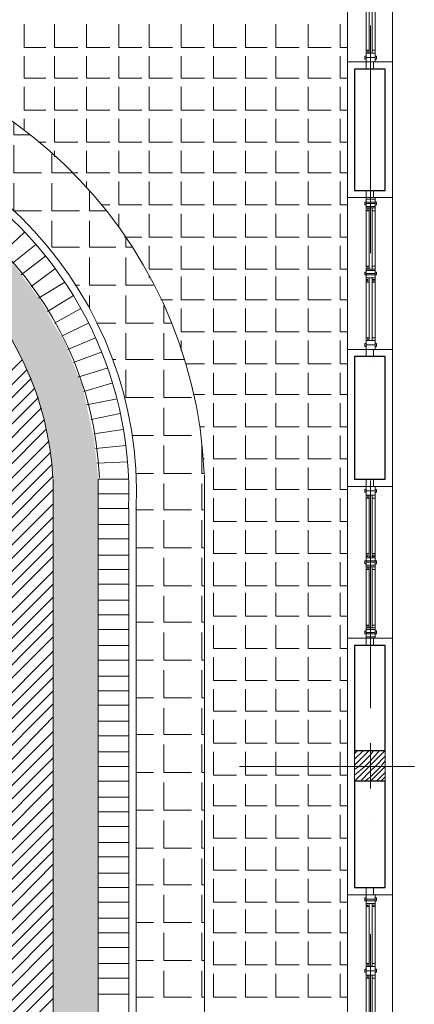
# Model space of a CAD drawing. Header units: metres. Extents: x 5.7 to 89.8, y 4 to 63.5.
# Tile 70 of 74: x 63.3 to 65.9, y 44.1 to 50.6. Entities that reach past the tile are written whole.
import ezdxf

# ---------------------------------------------------------------- set-up
doc = ezdxf.new("R2010")
doc.units = ezdxf.units.M
doc.header["$MEASUREMENT"] = 0
for name, color, linetype in [('PDF12_ax', 7, 'Continuous'), ('PDF12_column', 7, 'Continuous'), ('PDF12_hatch-plan', 7, 'Continuous'), ('PDF12_Layer5', 7, 'Continuous'), ('PDF12_line-estakhr', 7, 'Continuous'), ('PDF12_wall', 7, 'Continuous'), ('PDF12_WIN', 7, 'Continuous')]:
    doc.layers.add(name, color=color, linetype=linetype)

msp = doc.modelspace()

# ---------------------------------------------------------------- linework, layer by layer
at = {"layer": 'PDF12_ax', "lineweight": 9}
for points in [[(65.5917, 50.5991), (65.5917, 49.0966)], [(65.5917, 48.3454), (65.5917, 48.3454)], [(65.5917, 47.5942), (65.5917, 46.0917)], [(63.9736, 45.7065), (63.9736, 45.7065)], [(64.7249, 45.7065), (65.8806, 45.7065)], [(65.5917, 45.3501), (65.5917, 45.3501)], [(65.5917, 44.5989), (65.5917, 43.0964)]]:
    msp.add_lwpolyline(points, dxfattribs=at)
at = {"layer": 'PDF12_column', "lineweight": 18}
for points in [[(65.5917, 45.8606), (65.5917, 45.562)], [(65.4857, 45.7931), (65.505, 45.8124)], [(65.4857, 45.7546), (65.5435, 45.8124)], [(65.4857, 45.7161), (65.5821, 45.8124)], [(65.4857, 45.6872), (65.5146, 45.7065), (65.5917, 45.7835), (65.6109, 45.8124)], [(65.4857, 45.6487), (65.5532, 45.7065), (65.5917, 45.745), (65.6495, 45.8124)], [(65.4857, 45.6102), (65.5821, 45.7065), (65.5917, 45.7161), (65.688, 45.8124)], [(65.5243, 45.6102), (65.5917, 45.6776), (65.6206, 45.7065), (65.688, 45.7739)], [(65.7362, 45.7065), (65.4376, 45.7065)], [(65.5532, 45.6102), (65.5917, 45.639), (65.6591, 45.7065), (65.688, 45.745)], [(65.5917, 45.6102), (65.688, 45.7065)], [(65.6302, 45.6102), (65.688, 45.6679)], [(65.6591, 45.6102), (65.688, 45.639)]]:
    msp.add_lwpolyline(points, dxfattribs=at)
msp.add_lwpolyline([(65.688, 45.6102), (65.4857, 45.6102), (65.4857, 45.8124), (65.688, 45.8124)], close=True, dxfattribs=at)
at = {"layer": 'PDF12_hatch-plan', "lineweight": 18}
for points in [[(63.2995, 50.6087), (63.2995, 50.4546), (63.4439, 50.4546)], [(63.5017, 50.6087), (63.5017, 50.4546), (63.6558, 50.4546)], [(63.7136, 50.6087), (63.7136, 50.4546), (63.8677, 50.4546)], [(63.9255, 50.6087), (63.9255, 50.4546), (64.0796, 50.4546)], [(64.1277, 50.6087), (64.1277, 50.4546), (64.2818, 50.4546)], [(64.3396, 50.6087), (64.3396, 50.4546), (64.4937, 50.4546)], [(64.5515, 50.6087), (64.5515, 50.4546), (64.7056, 50.4546)], [(64.7634, 50.6087), (64.7634, 50.4546), (64.9079, 50.4546)], [(64.9657, 50.6087), (64.9657, 50.4546), (65.1198, 50.4546)], [(65.1775, 50.6087), (65.1775, 50.4546), (65.3316, 50.4546)], [(65.3894, 50.6087), (65.3894, 50.4546), (65.4376, 50.4546)], [(63.2995, 50.3969), (63.2995, 50.2524), (63.4439, 50.2524)], [(63.5017, 50.3969), (63.5017, 50.2524), (63.6558, 50.2524)], [(63.7136, 50.3969), (63.7136, 50.2524), (63.8677, 50.2524)], [(63.9255, 50.3969), (63.9255, 50.2524), (64.0796, 50.2524)], [(64.1277, 50.3969), (64.1277, 50.2524), (64.2818, 50.2524)], [(64.3396, 50.3969), (64.3396, 50.2524), (64.4937, 50.2524)], [(64.5515, 50.3969), (64.5515, 50.2524), (64.7056, 50.2524)], [(64.7634, 50.3969), (64.7634, 50.2524), (64.9079, 50.2524)], [(64.9657, 50.3969), (64.9657, 50.2524), (65.1198, 50.2524)], [(65.1775, 50.3969), (65.1775, 50.2524), (65.3316, 50.2524)], [(65.3894, 50.3969), (65.3894, 50.2524), (65.4376, 50.2524)], [(63.2995, 50.1946), (63.2995, 50.0405), (63.4439, 50.0405)], [(63.5017, 50.1946), (63.5017, 50.0405), (63.6558, 50.0405)], [(63.7136, 50.1946), (63.7136, 50.0405), (63.8677, 50.0405)], [(63.9255, 50.1946), (63.9255, 50.0405), (64.0796, 50.0405)], [(64.1277, 50.1946), (64.1277, 50.0405), (64.2818, 50.0405)], [(64.3396, 50.1946), (64.3396, 50.0405), (64.4937, 50.0405)], [(64.5515, 50.1946), (64.5515, 50.0405), (64.7056, 50.0405)], [(64.7634, 50.1946), (64.7634, 50.0405), (64.9079, 50.0405)], [(64.9657, 50.1946), (64.9657, 50.0405), (65.1198, 50.0405)], [(65.1775, 50.1946), (65.1775, 50.0405), (65.3316, 50.0405)], [(65.3894, 50.1946), (65.3894, 50.0405), (65.4376, 50.0405)], [(63.232, 49.9538), (63.232, 49.8768), (63.338, 49.8768)], [(63.2995, 49.9057), (63.2995, 49.9827)], [(63.5017, 49.9827), (63.5017, 49.8286), (63.6558, 49.8286)], [(63.7136, 49.9827), (63.7136, 49.8286), (63.8677, 49.8286)], [(63.9255, 49.9827), (63.9255, 49.8286), (64.0796, 49.8286)], [(64.1277, 49.9827), (64.1277, 49.8286), (64.2818, 49.8286)], [(64.3396, 49.9827), (64.3396, 49.8286), (64.4937, 49.8286)], [(64.5515, 49.9827), (64.5515, 49.8286), (64.7056, 49.8286)], [(64.7634, 49.9827), (64.7634, 49.8286), (64.9079, 49.8286)], [(64.9657, 49.9827), (64.9657, 49.8286), (65.1198, 49.8286)], [(65.1775, 49.9827), (65.1775, 49.8286), (65.3316, 49.8286)], [(65.3894, 49.9827), (65.3894, 49.8286), (65.4376, 49.8286)], [(63.232, 49.8094), (63.232, 49.6264), (63.415, 49.6264)], [(63.3958, 49.8286), (63.4439, 49.8286)], [(63.4824, 49.7516), (63.4824, 49.6264), (63.6173, 49.6264)], [(63.5017, 49.7323), (63.5017, 49.7708)], [(63.7136, 49.7708), (63.7136, 49.6264), (63.8677, 49.6264)], [(63.9255, 49.7708), (63.9255, 49.6264), (64.0796, 49.6264)], [(64.1277, 49.7708), (64.1277, 49.6264), (64.2818, 49.6264)], [(64.3396, 49.7708), (64.3396, 49.6264), (64.4937, 49.6264)], [(64.5515, 49.7708), (64.5515, 49.6264), (64.7056, 49.6264)], [(64.7634, 49.7708), (64.7634, 49.6264), (64.9079, 49.6264)], [(64.9657, 49.7708), (64.9657, 49.6264), (65.1198, 49.6264)], [(65.1775, 49.7708), (65.1775, 49.6264), (65.3316, 49.6264)], [(65.3894, 49.7708), (65.3894, 49.6264), (65.4376, 49.6264)], [(63.6269, 49.6264), (63.6558, 49.6264)], [(63.232, 49.5589), (63.232, 49.376), (63.415, 49.376)], [(63.4824, 49.5589), (63.4824, 49.376), (63.6654, 49.376)], [(63.7136, 49.5301), (63.7136, 49.5686)], [(63.9255, 49.5686), (63.9255, 49.4145), (64.0796, 49.4145)], [(64.1277, 49.5686), (64.1277, 49.4145), (64.2818, 49.4145)], [(64.3396, 49.5686), (64.3396, 49.4145), (64.4937, 49.4145)], [(64.5515, 49.5686), (64.5515, 49.4145), (64.7056, 49.4145)], [(64.7634, 49.5686), (64.7634, 49.4145), (64.9079, 49.4145)], [(64.9657, 49.5686), (64.9657, 49.4145), (65.1198, 49.4145)], [(65.1775, 49.5686), (65.1775, 49.4145), (65.3316, 49.4145)], [(65.3894, 49.5686), (65.3894, 49.4145), (65.4376, 49.4145)], [(63.7329, 49.5108), (63.7329, 49.376), (63.8388, 49.376)], [(63.8099, 49.4145), (63.8677, 49.4145)], [(63.9255, 49.27), (63.9255, 49.3567)], [(64.1277, 49.3567), (64.1277, 49.2026), (64.2818, 49.2026)], [(64.3396, 49.3567), (64.3396, 49.2026), (64.4937, 49.2026)], [(64.5515, 49.3567), (64.5515, 49.2026), (64.7056, 49.2026)], [(64.7634, 49.3567), (64.7634, 49.2026), (64.9079, 49.2026)], [(64.9657, 49.3567), (64.9657, 49.2026), (65.1198, 49.2026)], [(65.1775, 49.3567), (65.1775, 49.2026), (65.3316, 49.2026)], [(65.3894, 49.3567), (65.3894, 49.2026), (65.4376, 49.2026)], [(63.4824, 49.3085), (63.4824, 49.1352), (63.6654, 49.1352)], [(63.7329, 49.3085), (63.7329, 49.1352), (63.9062, 49.1352)], [(63.2995, 49.2315), (63.155, 49.0966)], [(63.3765, 49.1544), (63.2224, 49.0292)], [(63.964, 49.2026), (64.0796, 49.2026)], [(63.9736, 49.193), (63.9736, 49.1352), (64.0122, 49.1352)], [(64.1277, 49.1448), (64.1277, 48.9907), (64.2818, 48.9907)], [(64.3396, 49.1448), (64.3396, 48.9907), (64.4937, 48.9907)], [(64.5515, 49.1448), (64.5515, 48.9907), (64.7056, 48.9907)], [(64.7634, 49.1448), (64.7634, 48.9907), (64.9079, 48.9907)], [(64.9657, 49.1448), (64.9657, 48.9907), (65.1198, 48.9907)], [(65.1775, 49.1448), (65.1775, 48.9907), (65.3316, 48.9907)], [(65.3894, 49.1448), (65.3894, 48.9907), (65.4376, 48.9907)], [(63.4439, 49.0774), (63.2802, 48.9522)], [(63.7329, 49.0678), (63.7329, 48.8848), (63.9062, 48.8848)], [(63.9736, 49.0678), (63.9736, 48.8848), (64.1566, 48.8848)], [(63.5017, 48.9907), (63.3476, 48.8751)], [(63.5691, 48.904), (63.3958, 48.7981)], [(64.1277, 48.9329), (64.1277, 48.9425)], [(64.3396, 48.9425), (64.3396, 48.7884), (64.4937, 48.7884)], [(64.5515, 48.9425), (64.5515, 48.7884), (64.7056, 48.7884)], [(64.7634, 48.9425), (64.7634, 48.7884), (64.9079, 48.7884)], [(64.9657, 48.9425), (64.9657, 48.7884), (65.1198, 48.7884)], [(65.1775, 48.9425), (65.1775, 48.7884), (65.3316, 48.7884)], [(65.3894, 48.9425), (65.3894, 48.7884), (65.4376, 48.7884)], [(63.6365, 48.8848), (63.6654, 48.8848)], [(63.6269, 48.8173), (63.4536, 48.7114)], [(63.7329, 48.7307), (63.7329, 48.8173)], [(63.9736, 48.8173), (63.9736, 48.6343), (64.1566, 48.6343)], [(64.2048, 48.7884), (64.2818, 48.7884)], [(63.6751, 48.7307), (63.5017, 48.6343)], [(64.2241, 48.7499), (64.2241, 48.6343), (64.2722, 48.6343)], [(64.3396, 48.7307), (64.3396, 48.5766), (64.4937, 48.5766)], [(64.5515, 48.7307), (64.5515, 48.5766), (64.7056, 48.5766)], [(64.7634, 48.7307), (64.7634, 48.5766), (64.9079, 48.5766)], [(64.9657, 48.7307), (64.9657, 48.5766), (65.1198, 48.5766)], [(65.1775, 48.7307), (65.1775, 48.5766), (65.3316, 48.5766)], [(65.3894, 48.7307), (65.3894, 48.5766), (65.4376, 48.5766)], [(63.7232, 48.6343), (63.5499, 48.5477)], [(63.781, 48.6343), (63.9062, 48.6343)], [(63.9736, 48.5669), (63.9736, 48.3936), (64.1566, 48.3936)], [(64.2241, 48.5669), (64.2241, 48.3936), (64.3589, 48.3936)], [(63.7714, 48.538), (63.5884, 48.461)], [(64.3396, 48.4514), (64.3396, 48.5188)], [(64.5515, 48.5188), (64.5515, 48.3647), (64.7056, 48.3647)], [(64.7634, 48.5188), (64.7634, 48.3647), (64.9079, 48.3647)], [(64.9657, 48.5188), (64.9657, 48.3647), (65.1198, 48.3647)], [(65.1775, 48.5188), (65.1775, 48.3647), (65.3316, 48.3647)], [(65.3894, 48.5188), (65.3894, 48.3647), (65.4376, 48.3647)], [(63.8099, 48.4417), (63.6269, 48.3743)], [(59.4951, 44.5892), (60.6027, 45.7065), (61.5947, 46.6888), (63.2898, 48.3936)], [(63.887, 48.3936), (63.9062, 48.3936)], [(59.4951, 44.5026), (60.699, 45.7065), (61.5947, 46.6022), (63.3187, 48.3262)], [(63.8484, 48.3358), (63.6558, 48.278)], [(63.9736, 48.3262), (63.9736, 48.1432), (64.1566, 48.1432)], [(64.2241, 48.3262), (64.2241, 48.1432), (64.407, 48.1432)], [(64.3685, 48.3647), (64.4937, 48.3647)], [(64.5515, 48.3069), (64.5515, 48.1624), (64.7056, 48.1624)], [(64.7634, 48.3069), (64.7634, 48.1624), (64.9079, 48.1624)], [(64.9657, 48.3069), (64.9657, 48.1624), (65.1198, 48.1624)], [(65.1775, 48.3069), (65.1775, 48.1624), (65.3316, 48.1624)], [(65.3894, 48.3069), (65.3894, 48.1624), (65.4376, 48.1624)], [(59.4951, 44.4159), (60.7857, 45.7065), (61.5947, 46.5155), (63.3476, 48.2684)], [(63.887, 48.2395), (63.6943, 48.1817)], [(60.0056, 44.8493), (60.8724, 45.7065), (61.5947, 46.4288), (63.3669, 48.2009)], [(60.0923, 44.8493), (60.9591, 45.7065), (61.5947, 46.3421), (63.3958, 48.1432)], [(63.9159, 48.1335), (63.7136, 48.095)], [(64.4263, 48.1624), (64.4937, 48.1624)], [(60.1886, 44.8493), (61.0458, 45.7065), (61.5947, 46.2458), (63.415, 48.0757)], [(64.2241, 48.0757), (64.2241, 47.8927), (64.407, 47.8927)], [(64.5515, 48.1046), (64.5515, 47.9505), (64.7056, 47.9505)], [(64.7634, 48.1046), (64.7634, 47.9505), (64.9079, 47.9505)], [(64.9657, 48.1046), (64.9657, 47.9505), (65.1198, 47.9505)], [(65.1775, 48.1046), (65.1775, 47.9505), (65.3316, 47.9505)], [(65.3894, 48.1046), (65.3894, 47.9505), (65.4376, 47.9505)], [(60.2753, 44.8493), (61.1324, 45.7065), (61.5947, 46.1591), (63.4343, 47.9987)], [(63.9351, 48.0372), (63.7425, 47.9987)], [(60.3619, 44.8493), (61.2287, 45.7065), (61.5947, 46.0725), (63.4439, 47.9313)], [(63.9544, 47.9313), (63.7618, 47.9024)], [(64.4648, 47.9505), (64.4937, 47.9505)], [(60.4486, 44.8493), (61.3154, 45.7065), (61.5947, 45.9858), (63.4632, 47.8542)], [(64.0122, 47.8927), (64.1566, 47.8927)], [(64.5515, 47.8927), (64.5515, 47.7386), (64.7056, 47.7386)], [(64.7634, 47.8927), (64.7634, 47.7386), (64.9079, 47.7386)], [(64.9657, 47.8927), (64.9657, 47.7386), (65.1198, 47.7386)], [(65.1775, 47.8927), (65.1775, 47.7386), (65.3316, 47.7386)], [(65.3894, 47.8927), (65.3894, 47.7386), (65.4376, 47.7386)], [(63.9736, 47.8253), (63.7714, 47.8061)], [(64.2241, 47.8253), (64.2241, 47.6423), (64.407, 47.6423)], [(64.4745, 47.8253), (64.4745, 47.6423), (64.4937, 47.6423)], [(60.5353, 44.8493), (61.4021, 45.7065), (61.5947, 45.8991), (63.4728, 47.7772)], [(63.9833, 47.7194), (63.781, 47.7098)], [(64.4841, 47.7386), (64.4937, 47.7386)], [(60.622, 44.8493), (61.4888, 45.7065), (61.5947, 45.8124), (63.4824, 47.7001)], [(64.5515, 47.6809), (64.5515, 47.5364), (64.7056, 47.5364)], [(64.7634, 47.6809), (64.7634, 47.5364), (64.9079, 47.5364)], [(64.9657, 47.6809), (64.9657, 47.5364), (65.1198, 47.5364)], [(65.1775, 47.6809), (65.1775, 47.5364), (65.3316, 47.5364)], [(65.3894, 47.6809), (65.3894, 47.5364), (65.4376, 47.5364)], [(60.7183, 44.8493), (61.5755, 45.7065), (61.5947, 45.7161), (63.4921, 47.6231)], [(63.9929, 47.6038), (63.7906, 47.6038)], [(64.0411, 47.6423), (64.1566, 47.6423)], [(60.805, 44.8493), (61.5947, 45.6294), (61.6718, 45.7065), (63.4921, 47.5364)], [(64.2241, 47.5749), (64.2241, 47.4016), (64.407, 47.4016)], [(64.4745, 47.5749), (64.4745, 47.4016), (64.4937, 47.4016)], [(64.4937, 47.5364), (64.4937, 47.5364)], [(63.9929, 47.5075), (63.7906, 47.5075)], [(64.5515, 47.4786), (64.5515, 47.3245), (64.7056, 47.3245)], [(64.7634, 47.4786), (64.7634, 47.3245), (64.9079, 47.3245)], [(64.9657, 47.4786), (64.9657, 47.3245), (65.1198, 47.3245)], [(65.1775, 47.4786), (65.1775, 47.3245), (65.3316, 47.3245)], [(65.3894, 47.4786), (65.3894, 47.3245), (65.4376, 47.3245)], [(60.8917, 44.8493), (61.5947, 45.5427), (61.7585, 45.7065), (63.4921, 47.4401)], [(63.9929, 47.4112), (63.7906, 47.4112)], [(64.0411, 47.4016), (64.1566, 47.4016)], [(60.9783, 44.8493), (61.5947, 45.4561), (61.8451, 45.7065), (63.4921, 47.3534)], [(64.2241, 47.3341), (64.2241, 47.1511), (64.407, 47.1511)], [(64.4745, 47.3341), (64.4745, 47.1511), (64.4937, 47.1511)], [(61.065, 44.8493), (61.5947, 45.3694), (61.9318, 45.7065), (63.4921, 47.2667)], [(63.9929, 47.3052), (63.7906, 47.3052)], [(64.4937, 47.3245), (64.4937, 47.3245)], [(64.5515, 47.2667), (64.5515, 47.1126), (64.7056, 47.1126)], [(64.7634, 47.2667), (64.7634, 47.1126), (64.9079, 47.1126)], [(64.9657, 47.2667), (64.9657, 47.1126), (65.1198, 47.1126)], [(65.1775, 47.2667), (65.1775, 47.1126), (65.3316, 47.1126)], [(65.3894, 47.2667), (65.3894, 47.1126), (65.4376, 47.1126)], [(63.9929, 47.2089), (63.7906, 47.2089)], [(61.1613, 44.8493), (61.5947, 45.2827), (62.0185, 45.7065), (63.4921, 47.18)], [(64.0411, 47.1511), (64.1566, 47.1511)], [(61.248, 44.8493), (61.5947, 45.1864), (62.1052, 45.7065), (63.4921, 47.0934)], [(63.9929, 47.103), (63.7906, 47.103)], [(64.2241, 47.0837), (64.2241, 46.9007), (64.407, 46.9007)], [(64.4745, 47.0837), (64.4745, 46.9007), (64.4937, 46.9007)], [(64.4937, 47.1126), (64.4937, 47.1126)], [(63.9929, 47.0067), (63.7906, 47.0067)], [(64.5515, 47.0548), (64.5515, 46.9007), (64.7056, 46.9007)], [(64.7634, 47.0548), (64.7634, 46.9007), (64.9079, 46.9007)], [(64.9657, 47.0548), (64.9657, 46.9007), (65.1198, 46.9007)], [(65.1775, 47.0548), (65.1775, 46.9007), (65.3316, 46.9007)], [(65.3894, 47.0548), (65.3894, 46.9007), (65.4376, 46.9007)], [(61.3347, 44.8493), (61.5947, 45.0997), (62.2015, 45.7065), (63.4921, 46.997)], [(61.4214, 44.8493), (61.5947, 45.013), (62.2882, 45.7065), (63.4921, 46.9104)], [(63.9929, 46.9104), (63.7906, 46.9104)], [(64.0411, 46.9007), (64.1566, 46.9007)], [(64.4937, 46.9007), (64.4937, 46.9007)], [(61.5081, 44.8493), (61.5947, 44.9263), (62.3749, 45.7065), (63.4921, 46.8237)], [(64.2241, 46.8333), (64.2241, 46.66), (64.407, 46.66)], [(64.4745, 46.8333), (64.4745, 46.66), (64.4937, 46.66)], [(64.5515, 46.8526), (64.5515, 46.6985), (64.7056, 46.6985)], [(64.7634, 46.8526), (64.7634, 46.6985), (64.9079, 46.6985)], [(64.9657, 46.8526), (64.9657, 46.6985), (65.1198, 46.6985)], [(65.1775, 46.8526), (65.1775, 46.6985), (65.3316, 46.6985)], [(65.3894, 46.8526), (65.3894, 46.6985), (65.4376, 46.6985)], [(63.9929, 46.8044), (63.7906, 46.8044)], [(63.4921, 46.737), (62.4615, 45.7065), (61.5947, 44.8493)], [(63.9929, 46.7081), (63.7906, 46.7081)], [(64.4937, 46.6985), (64.4937, 46.6985)], [(63.4921, 46.6503), (62.5482, 45.7065), (61.691, 44.8493)], [(64.0411, 46.66), (64.1566, 46.66)], [(64.5515, 46.6407), (64.5515, 46.4866), (64.7056, 46.4866)], [(64.7634, 46.6407), (64.7634, 46.4866), (64.9079, 46.4866)], [(64.9657, 46.6407), (64.9657, 46.4866), (65.1198, 46.4866)], [(65.1775, 46.6407), (65.1775, 46.4866), (65.3316, 46.4866)], [(65.3894, 46.6407), (65.3894, 46.4866), (65.4376, 46.4866)], [(63.4921, 46.5636), (62.6349, 45.7065), (61.7777, 44.8493)], [(63.9929, 46.6118), (63.7906, 46.6118)], [(64.2241, 46.5925), (64.2241, 46.4095), (64.407, 46.4095)], [(64.4745, 46.5925), (64.4745, 46.4095), (64.4937, 46.4095)], [(63.9929, 46.5059), (63.7906, 46.5059)], [(64.4937, 46.4866), (64.4937, 46.4866)], [(63.4921, 46.4673), (62.7312, 45.7065), (61.8644, 44.8493)], [(64.5515, 46.4288), (64.5515, 46.2747), (64.7056, 46.2747)], [(64.7634, 46.4288), (64.7634, 46.2747), (64.9079, 46.2747)], [(64.9657, 46.4288), (64.9657, 46.2747), (65.1198, 46.2747)], [(65.1775, 46.4288), (65.1775, 46.2747), (65.3316, 46.2747)], [(65.3894, 46.4288), (65.3894, 46.2747), (65.4376, 46.2747)], [(63.4921, 46.3806), (62.8179, 45.7065), (61.9511, 44.8493)], [(63.9929, 46.4095), (63.7906, 46.4095)], [(64.0411, 46.4095), (64.1566, 46.4095)], [(63.4921, 46.294), (62.9046, 45.7065), (62.0378, 44.8493)], [(63.9929, 46.3036), (63.7906, 46.3036)], [(64.2241, 46.3421), (64.2241, 46.1591), (64.407, 46.1591)], [(64.4745, 46.3421), (64.4745, 46.1591), (64.4937, 46.1591)], [(64.4937, 46.2747), (64.4937, 46.2747)], [(63.4921, 46.2073), (62.9913, 45.7065), (62.1341, 44.8493)], [(63.9929, 46.2073), (63.7906, 46.2073)], [(64.0411, 46.1591), (64.1566, 46.1591)], [(64.5515, 46.2169), (64.5515, 46.0725), (64.7056, 46.0725)], [(64.7634, 46.2169), (64.7634, 46.0725), (64.9079, 46.0725)], [(64.9657, 46.2169), (64.9657, 46.0725), (65.1198, 46.0725)], [(65.1775, 46.2169), (65.1775, 46.0725), (65.3316, 46.0725)], [(65.3894, 46.2169), (65.3894, 46.0725), (65.4376, 46.0725)], [(63.4921, 46.1206), (63.0779, 45.7065), (62.2208, 44.8493)], [(63.9929, 46.111), (63.7906, 46.111)], [(63.4921, 46.0339), (63.1743, 45.7065), (62.3074, 44.8493)], [(64.2241, 46.0917), (64.2241, 45.9184), (64.407, 45.9184)], [(64.4745, 46.0917), (64.4745, 45.9184), (64.4937, 45.9184)], [(64.4937, 46.0725), (64.4937, 46.0725)], [(63.9929, 46.005), (63.7906, 46.005)], [(64.5515, 46.0147), (64.5515, 45.8606), (64.7056, 45.8606)], [(64.7634, 46.0147), (64.7634, 45.8606), (64.9079, 45.8606)], [(64.9657, 46.0147), (64.9657, 45.8606), (65.1198, 45.8606)], [(65.1775, 46.0147), (65.1775, 45.8606), (65.3316, 45.8606)], [(65.3894, 46.0147), (65.3894, 45.8606), (65.4376, 45.8606)], [(62.3941, 44.8493), (63.2609, 45.7065), (63.4921, 45.9376)], [(63.9929, 45.9087), (63.7906, 45.9087)], [(64.0411, 45.9184), (64.1566, 45.9184)], [(62.4808, 44.8493), (63.3476, 45.7065), (63.4921, 45.8509)], [(64.407, 45.6679), (64.2241, 45.6679), (64.2241, 45.7065), (64.2241, 45.8509)], [(64.4937, 45.6679), (64.4745, 45.6679), (64.4745, 45.7065), (64.4745, 45.8509)], [(64.4937, 45.8606), (64.4937, 45.8606)], [(63.9929, 45.8028), (63.7906, 45.8028)], [(64.5515, 45.8028), (64.5515, 45.7065), (64.5515, 45.6487), (64.7056, 45.6487)], [(64.7634, 45.8028), (64.7634, 45.7065), (64.7634, 45.6487), (64.9079, 45.6487)], [(64.9657, 45.8028), (64.9657, 45.7065), (64.9657, 45.6487), (65.1198, 45.6487)], [(65.1775, 45.8028), (65.1775, 45.7065), (65.1775, 45.6487), (65.3316, 45.6487)], [(65.3894, 45.8028), (65.3894, 45.7065), (65.3894, 45.6487), (65.4376, 45.6487)], [(62.5675, 44.8493), (63.4343, 45.7065), (63.4921, 45.7643)], [(63.9929, 45.7065), (63.7906, 45.7065)], [(62.6638, 44.8493), (63.4921, 45.6776)], [(64.0411, 45.6679), (64.1566, 45.6679)], [(64.4937, 45.6487), (64.4937, 45.6487)], [(62.7505, 44.8493), (63.4921, 45.5909)], [(63.9929, 45.6102), (63.7906, 45.6102)], [(64.2241, 45.6005), (64.2241, 45.4175), (64.407, 45.4175)], [(64.4745, 45.6005), (64.4745, 45.4175), (64.4937, 45.4175)], [(64.5515, 45.5909), (64.5515, 45.4464), (64.7056, 45.4464)], [(64.7634, 45.5909), (64.7634, 45.4464), (64.9079, 45.4464)], [(64.9657, 45.5909), (64.9657, 45.4464), (65.1198, 45.4464)], [(65.1775, 45.5909), (65.1775, 45.4464), (65.3316, 45.4464)], [(65.3894, 45.5909), (65.3894, 45.4464), (65.4376, 45.4464)], [(62.7986, 44.8011), (63.4921, 45.4946)], [(63.9929, 45.5042), (63.7906, 45.5042)], [(64.4937, 45.4464), (64.4937, 45.4464)], [(62.7986, 44.7145), (63.4921, 45.4079)], [(63.9929, 45.4079), (63.7906, 45.4079)], [(64.0411, 45.4175), (64.1566, 45.4175)], [(64.5515, 45.3886), (64.5515, 45.2345), (64.7056, 45.2345)], [(64.7634, 45.3886), (64.7634, 45.2345), (64.9079, 45.2345)], [(64.9657, 45.3886), (64.9657, 45.2345), (65.1198, 45.2345)], [(65.1775, 45.3886), (65.1775, 45.2345), (65.3316, 45.2345)], [(65.3894, 45.3886), (65.3894, 45.2345), (65.4376, 45.2345)], [(62.7986, 44.6278), (63.4921, 45.3212)], [(64.2241, 45.3501), (64.2241, 45.1671), (64.407, 45.1671)], [(64.4745, 45.3501), (64.4745, 45.1671), (64.4937, 45.1671)], [(63.9929, 45.3116), (63.7906, 45.3116)], [(62.7986, 44.5411), (63.4921, 45.2345)], [(63.9929, 45.2056), (63.7906, 45.2056)], [(64.4937, 45.2345), (64.4937, 45.2345)], [(62.7986, 44.4544), (63.4921, 45.1479)], [(64.0411, 45.1671), (64.1566, 45.1671)], [(64.5515, 45.1767), (64.5515, 45.0226), (64.7056, 45.0226)], [(64.7634, 45.1767), (64.7634, 45.0226), (64.9079, 45.0226)], [(64.9657, 45.1767), (64.9657, 45.0226), (65.1198, 45.0226)], [(65.1775, 45.1767), (65.1775, 45.0226), (65.3316, 45.0226)], [(65.3894, 45.1767), (65.3894, 45.0226), (65.4376, 45.0226)], [(62.7986, 44.3581), (63.4921, 45.0612)], [(63.9929, 45.1093), (63.7906, 45.1093)], [(64.2241, 45.0997), (64.2241, 44.9263), (64.407, 44.9263)], [(64.4745, 45.0997), (64.4745, 44.9263), (64.4937, 44.9263)], [(63.9929, 45.0034), (63.7906, 45.0034)], [(64.4937, 45.0226), (64.4937, 45.0226)], [(62.7986, 44.2714), (63.4921, 44.9649)], [(64.0411, 44.9263), (64.1566, 44.9263)], [(64.5515, 44.9649), (64.5515, 44.8108), (64.7056, 44.8108)], [(64.7634, 44.9649), (64.7634, 44.8108), (64.9079, 44.8108)], [(64.9657, 44.9649), (64.9657, 44.8108), (65.1198, 44.8108)], [(65.1775, 44.9649), (65.1775, 44.8108), (65.3316, 44.8108)], [(65.3894, 44.9649), (65.3894, 44.8108), (65.4376, 44.8108)], [(62.7986, 44.1847), (63.4921, 44.8782)], [(63.9929, 44.9071), (63.7906, 44.9071)], [(64.2241, 44.8589), (64.2241, 44.6759), (64.407, 44.6759)], [(64.4745, 44.8589), (64.4745, 44.6759), (64.4937, 44.6759)], [(63.9929, 44.8108), (63.7906, 44.8108)], [(64.4937, 44.8108), (64.4937, 44.8108)], [(59.4951, 40.7946), (61.5947, 42.8942), (63.4921, 44.7915)], [(64.5515, 44.7626), (64.5515, 44.6085), (64.7056, 44.6085)], [(64.7634, 44.7626), (64.7634, 44.6085), (64.9079, 44.6085)], [(64.9657, 44.7626), (64.9657, 44.6085), (65.1198, 44.6085)], [(65.1775, 44.7626), (65.1775, 44.6085), (65.3316, 44.6085)], [(65.3894, 44.7626), (65.3894, 44.6085), (65.4376, 44.6085)], [(59.4951, 40.7079), (61.5947, 42.8075), (63.4921, 44.7048)], [(63.9929, 44.7048), (63.7906, 44.7048)], [(64.0411, 44.6759), (64.1566, 44.6759)], [(59.4951, 40.6116), (61.5947, 42.7112), (63.4921, 44.6181)], [(63.9929, 44.6085), (63.7906, 44.6085)], [(64.2241, 44.6085), (64.2241, 44.4255), (64.407, 44.4255)], [(64.4745, 44.6085), (64.4745, 44.4255), (64.4937, 44.4255)], [(64.4937, 44.6085), (64.4937, 44.6085)], [(64.5515, 44.5507), (64.5515, 44.3966), (64.7056, 44.3966)], [(64.7634, 44.5507), (64.7634, 44.3966), (64.9079, 44.3966)], [(64.9657, 44.5507), (64.9657, 44.3966), (65.1198, 44.3966)], [(65.1775, 44.5507), (65.1775, 44.3966), (65.3316, 44.3966)], [(65.3894, 44.5507), (65.3894, 44.3966), (65.4376, 44.3966)], [(59.4951, 40.5249), (61.5947, 42.6245), (63.4921, 44.5315)], [(63.9929, 44.5122), (63.7906, 44.5122)], [(59.5626, 40.5056), (61.5947, 42.5378), (63.4921, 44.4351)], [(63.9929, 44.4063), (63.7906, 44.4063)], [(64.0411, 44.4255), (64.1566, 44.4255)], [(59.6492, 40.5056), (61.5947, 42.4511), (63.4921, 44.3485)], [(64.2241, 44.3581), (64.2241, 44.1847), (64.407, 44.1847)], [(64.4745, 44.3581), (64.4745, 44.1847), (64.4937, 44.1847)], [(64.4937, 44.3966), (64.4937, 44.3966)], [(64.5515, 44.3388), (64.5515, 44.1847), (64.7056, 44.1847)], [(64.7634, 44.3388), (64.7634, 44.1847), (64.9079, 44.1847)], [(64.9657, 44.3388), (64.9657, 44.1847), (65.1198, 44.1847)], [(65.1775, 44.3388), (65.1775, 44.1847), (65.3316, 44.1847)], [(65.3894, 44.3388), (65.3894, 44.1847), (65.4376, 44.1847)], [(63.9929, 44.3099), (63.7906, 44.3099)], [(59.7359, 40.5056), (61.5947, 42.3644), (63.4921, 44.2618)], [(59.8226, 40.5056), (61.5947, 42.2681), (63.4921, 44.1751)], [(63.9929, 44.204), (63.7906, 44.204)], [(64.0411, 44.1847), (64.1566, 44.1847)], [(64.4937, 44.1847), (64.4937, 44.1847)]]:
    msp.add_lwpolyline(points, dxfattribs=at)
at = {"layer": 'PDF12_hatch-plan', "transparency": 33554559}
for points in [[(63.0009, 48.827), (63.3765, 48.827), (62.8083, 49.0196)], [(63.3765, 48.827), (62.8083, 49.0196), (63.232, 49.0196)], [(63.0394, 48.7788), (63.415, 48.7788), (63.0009, 48.827)], [(63.415, 48.7788), (63.0009, 48.827), (63.3765, 48.827)], [(63.1646, 48.6151), (63.5017, 48.6151), (63.0394, 48.7788)], [(63.5017, 48.6151), (63.0394, 48.7788), (63.415, 48.7788)], [(63.2224, 48.5091), (63.5691, 48.5091), (63.1646, 48.6151)], [(63.5691, 48.5091), (63.1646, 48.6151), (63.5017, 48.6151)], [(63.2898, 48.3839), (63.6173, 48.3839), (63.2224, 48.5091)], [(63.6173, 48.3839), (63.2224, 48.5091), (63.5691, 48.5091)], [(63.3572, 48.2202), (63.6847, 48.2202), (63.2898, 48.3839)], [(63.6847, 48.2202), (63.2898, 48.3839), (63.6173, 48.3839)], [(63.3958, 48.1335), (63.704, 48.1335), (63.3572, 48.2202)], [(63.704, 48.1335), (63.3572, 48.2202), (63.6847, 48.2202)], [(63.4536, 47.912), (63.7521, 47.912), (63.3958, 48.1335)], [(63.7521, 47.912), (63.3958, 48.1335), (63.704, 48.1335)], [(63.4632, 47.8735), (63.7618, 47.8735), (63.4536, 47.912)], [(63.7618, 47.8735), (63.4536, 47.912), (63.7521, 47.912)], [(63.4921, 47.6038), (63.7906, 47.6038), (63.4632, 47.8735)], [(63.7906, 47.6038), (63.4632, 47.8735), (63.7618, 47.8735)], [(63.4921, 45.7065), (63.7906, 45.7065), (63.4921, 47.6038)], [(63.7906, 45.7065), (63.4921, 47.6038), (63.7906, 47.6038)], [(63.4921, 39.8025), (63.7906, 39.8025), (63.4921, 45.7065)], [(63.7906, 39.8025), (63.4921, 45.7065), (63.7906, 45.7065)]]:
    msp.add_solid(points, dxfattribs=at)
at = {"layer": 'PDF12_Layer5', "lineweight": 13}
for points in [[(65.4376, 51.7549), (65.4376, 38.5601), (65.7362, 38.5601), (65.7362, 52.2557), (57.3859, 52.2557)], [(65.4376, 50.3583), (65.7362, 50.3583)], [(65.4376, 49.4626), (65.7362, 49.4626)], [(65.4376, 48.461), (65.7362, 48.461)], [(65.7362, 47.5557), (65.4376, 47.5557), (65.7362, 47.5557)], [(65.4376, 44.8589), (65.7362, 44.8589)]]:
    msp.add_lwpolyline(points, dxfattribs=at)
msp.add_lwpolyline([(65.7362, 46.554), (65.4376, 46.554)], close=True, dxfattribs=at)
at = {"layer": 'PDF12_line-estakhr', "lineweight": 18}
for points in [[(64.4909, 47.642, 0.957669), (58.4935, 47.6423), (58.4935, 38.9068), (64.4937, 38.9068), (64.4937, 47.6327)], [(58.9482, 47.6136, -1), (64.0411, 47.4112), (64.0411, 39.7062), (58.9365, 39.7062), (58.9365, 47.6038)]]:
    msp.add_lwpolyline(points, format="xyb", dxfattribs=at)
for points in [[(63.4921, 47.6038), (63.4921, 39.8025)], [(63.7906, 47.6038), (63.7906, 39.8025)], [(63.9929, 39.8025), (63.9929, 47.4112), (63.9929, 39.7062)]]:
    msp.add_lwpolyline(points, dxfattribs=at)
for centre, radius, start, end in [((61.4936, 47.5123), 2.4993, 357.72033, 177.72034), ((61.4936, 47.5123), 2.3067, 2.47742, 177.52807), ((61.4936, 47.5123), 1.9985, 2.84547, 177.16003), ((58.8782, 47.6153), 5.1648, 357.73314, 357.74669)]:
    msp.add_arc(centre, radius, start, end, dxfattribs=at)
at = {"layer": 'PDF12_wall', "lineweight": 30}
for points in [[(65.688, 50.3102), (65.4857, 50.3102), (65.4857, 49.5108), (65.688, 49.5108)], [(65.688, 48.4128), (65.4857, 48.4128), (65.4857, 47.6038), (65.688, 47.6038)], [(65.688, 46.5059), (65.4857, 46.5059), (65.4857, 45.8124), (65.688, 45.8124)], [(65.688, 44.9071), (65.688, 45.6102), (65.4857, 45.6102), (65.4857, 44.9071)]]:
    msp.add_lwpolyline(points, close=True, dxfattribs=at)
at = {"layer": 'PDF12_WIN', "lineweight": 18}
for points in [[(65.5628, 50.4354), (65.5628, 51.3503)], [(65.6206, 50.4354), (65.6206, 51.2829)], [(65.5821, 50.4354), (65.5821, 50.8303)], [(65.6013, 50.4354), (65.6013, 50.8303)], [(65.5628, 48.538), (65.5628, 49.453)], [(65.5821, 48.9907), (65.5821, 49.376)], [(65.6013, 48.9907), (65.6013, 49.376)], [(65.6206, 48.538), (65.6206, 49.376)], [(65.5628, 48.9907), (65.6206, 48.9907), (65.6206, 48.9618), (65.5628, 48.9618), (65.6206, 48.9618), (65.6206, 48.9329), (65.5628, 48.9329)], [(65.5821, 48.538), (65.5821, 48.9329)], [(65.6013, 48.538), (65.6013, 48.9329)], [(65.5628, 46.6407), (65.5628, 47.546)], [(65.5821, 47.0837), (65.5821, 47.4786)], [(65.6013, 47.0837), (65.6013, 47.4786)], [(65.6206, 46.6407), (65.6206, 47.4786)], [(65.5628, 47.0837), (65.6206, 47.0837), (65.6206, 47.0548), (65.5628, 47.0548), (65.6206, 47.0548), (65.6206, 47.0259), (65.5628, 47.0259)], [(65.5821, 46.6407), (65.5821, 47.0259)], [(65.6013, 46.6407), (65.6013, 47.0259)], [(65.5628, 46.5925), (65.5628, 46.554), (65.6206, 46.554), (65.6206, 46.5925), (65.5628, 46.5925), (65.5628, 46.6022), (65.5532, 46.6022), (65.5532, 46.5829), (65.5628, 46.5829)], [(65.5628, 43.9343), (65.5628, 44.8493)], [(65.5821, 44.387), (65.5821, 44.7819)], [(65.6013, 44.387), (65.6013, 44.7819)], [(65.6206, 43.9343), (65.6206, 44.7819)], [(65.5628, 44.387), (65.6206, 44.387), (65.6206, 44.3581), (65.5628, 44.3581), (65.6206, 44.3581), (65.6206, 44.3292), (65.5628, 44.3292)], [(65.5821, 43.9343), (65.5821, 44.3292)], [(65.6013, 43.9343), (65.6013, 44.3292)]]:
    msp.add_lwpolyline(points, dxfattribs=at)
for points in [[(65.5628, 50.3969), (65.5532, 50.3969), (65.5532, 50.3776), (65.5628, 50.3776), (65.5628, 50.3872)], [(65.5628, 50.4161), (65.5628, 50.4354), (65.5724, 50.4354), (65.5724, 50.4161)], [(65.5821, 50.4354), (65.5628, 50.4354), (65.5628, 50.4161), (65.5821, 50.4161)], [(65.5628, 50.3872), (65.5628, 50.4161), (65.6206, 50.4161), (65.6206, 50.3872), (65.6206, 50.3583), (65.5628, 50.3583), (65.5628, 50.3872), (65.6206, 50.3872)], [(65.6206, 50.4161), (65.5628, 50.4161), (65.5628, 50.3872), (65.6206, 50.3872)], [(65.6206, 50.3583), (65.5628, 50.3583), (65.5628, 50.3872), (65.6206, 50.3872)], [(65.6206, 50.4161), (65.6206, 50.4354), (65.6013, 50.4354), (65.6013, 50.4161)], [(65.6013, 50.4354), (65.6206, 50.4354), (65.6206, 50.4161), (65.6013, 50.4161)], [(65.6302, 50.3969), (65.6206, 50.3969), (65.6206, 50.3776), (65.6302, 50.3776)], [(65.6109, 50.3102), (65.5628, 50.3102), (65.5628, 50.3583), (65.6109, 50.3583)], [(65.6109, 49.4626), (65.5628, 49.4626), (65.5628, 49.5108), (65.6109, 49.5108)], [(65.5628, 49.4145), (65.5532, 49.4145), (65.5532, 49.4337), (65.5628, 49.4337)], [(65.6206, 49.4626), (65.5628, 49.4626), (65.5628, 49.4241), (65.6206, 49.4241)], [(65.5628, 49.4337), (65.6206, 49.4337), (65.6206, 49.453), (65.5628, 49.453)], [(65.6206, 49.4241), (65.6206, 49.4048), (65.5628, 49.4048), (65.5628, 49.4241)], [(65.6013, 49.376), (65.6013, 49.3952), (65.6206, 49.3952), (65.5628, 49.3952), (65.5628, 49.4241), (65.6206, 49.4241), (65.6206, 49.3952), (65.6206, 49.376)], [(65.6302, 49.4145), (65.6206, 49.4145), (65.6206, 49.4337), (65.6302, 49.4337)], [(65.5628, 49.376), (65.5724, 49.376), (65.5724, 49.3952), (65.5628, 49.3952)], [(65.5821, 49.376), (65.5628, 49.376), (65.5628, 49.3952), (65.5821, 49.3952)], [(65.6206, 49.376), (65.6013, 49.376), (65.6013, 49.3952), (65.6206, 49.3952)], [(65.5628, 48.9714), (65.5532, 48.9714), (65.5532, 48.9522), (65.5628, 48.9522)], [(65.5628, 48.9907), (65.5628, 49.01), (65.5724, 49.01), (65.5724, 48.9907)], [(65.5821, 49.01), (65.5628, 49.01), (65.5628, 48.9907), (65.5821, 48.9907)], [(65.5628, 48.9618), (65.6206, 48.9618), (65.6206, 48.9811), (65.5628, 48.9811)], [(65.6206, 48.9907), (65.6206, 49.01), (65.6013, 49.01), (65.6013, 48.9907)], [(65.6013, 49.01), (65.6206, 49.01), (65.6206, 48.9907), (65.6013, 48.9907)], [(65.6302, 48.9714), (65.6206, 48.9714), (65.6206, 48.9522), (65.6302, 48.9522)], [(65.6206, 48.9522), (65.6206, 48.9329), (65.5628, 48.9329), (65.5628, 48.9522)], [(65.5821, 48.904), (65.5628, 48.904), (65.5628, 48.9329), (65.5821, 48.9329)], [(65.5628, 48.9137), (65.5724, 48.9137), (65.5724, 48.9233), (65.5628, 48.9233)], [(65.6013, 48.904), (65.6206, 48.904), (65.6206, 48.9329), (65.6013, 48.9329)], [(65.6206, 48.9137), (65.6013, 48.9137), (65.6013, 48.9233), (65.6206, 48.9233)], [(65.5628, 48.4995), (65.5532, 48.4995), (65.5532, 48.4803), (65.5628, 48.4803), (65.5628, 48.4899)], [(65.5628, 48.5188), (65.5628, 48.538), (65.5724, 48.538), (65.5724, 48.5188)], [(65.5821, 48.538), (65.5628, 48.538), (65.5628, 48.5188), (65.5821, 48.5188)], [(65.5628, 48.4899), (65.5628, 48.5188), (65.6206, 48.5188), (65.6206, 48.4899), (65.6206, 48.461), (65.5628, 48.461), (65.5628, 48.4899), (65.6206, 48.4899)], [(65.6206, 48.5188), (65.5628, 48.5188), (65.5628, 48.4899), (65.6206, 48.4899)], [(65.6206, 48.5188), (65.6206, 48.538), (65.6013, 48.538), (65.6013, 48.5188)], [(65.6013, 48.538), (65.6206, 48.538), (65.6206, 48.5188), (65.6013, 48.5188)], [(65.6302, 48.4995), (65.6206, 48.4995), (65.6206, 48.4803), (65.6302, 48.4803)], [(65.6206, 48.461), (65.5628, 48.461), (65.5628, 48.4899), (65.6206, 48.4899)], [(65.6109, 48.4128), (65.5628, 48.4128), (65.5628, 48.461), (65.6109, 48.461)], [(65.6109, 47.5557), (65.5628, 47.5557), (65.5628, 47.6038), (65.6109, 47.6038)], [(65.5628, 47.5171), (65.5532, 47.5171), (65.5532, 47.5364), (65.5628, 47.5364)], [(65.5628, 47.5268), (65.5628, 47.5557), (65.6206, 47.5557), (65.6206, 47.5268), (65.6206, 47.4979), (65.5628, 47.4979), (65.5628, 47.5268), (65.6206, 47.5268)], [(65.6206, 47.5557), (65.5628, 47.5557), (65.5628, 47.5268), (65.6206, 47.5268)], [(65.6013, 47.4786), (65.6013, 47.4979), (65.6206, 47.4979), (65.5628, 47.4979), (65.5628, 47.5268), (65.6206, 47.5268), (65.6206, 47.4979), (65.6206, 47.4786)], [(65.6302, 47.5171), (65.6206, 47.5171), (65.6206, 47.5364), (65.6302, 47.5364)], [(65.5628, 47.4786), (65.5724, 47.4786), (65.5724, 47.4979), (65.5628, 47.4979)], [(65.5821, 47.4786), (65.5628, 47.4786), (65.5628, 47.4979), (65.5821, 47.4979)], [(65.6206, 47.4786), (65.6013, 47.4786), (65.6013, 47.4979), (65.6206, 47.4979)], [(65.5821, 47.1126), (65.5628, 47.1126), (65.5628, 47.0837), (65.5821, 47.0837)], [(65.5628, 47.0934), (65.5628, 47.103), (65.5724, 47.103), (65.5724, 47.0934)], [(65.5628, 47.0645), (65.6206, 47.0645), (65.6206, 47.0837), (65.5628, 47.0837)], [(65.6013, 47.1126), (65.6206, 47.1126), (65.6206, 47.0837), (65.6013, 47.0837)], [(65.6206, 47.0934), (65.6206, 47.103), (65.6013, 47.103), (65.6013, 47.0934)], [(65.5628, 47.0645), (65.5532, 47.0645), (65.5532, 47.0452), (65.5628, 47.0452)], [(65.6206, 47.0548), (65.6206, 47.0356), (65.5628, 47.0356), (65.5628, 47.0548)], [(65.5628, 47.0067), (65.5724, 47.0067), (65.5724, 47.0259), (65.5628, 47.0259)], [(65.5821, 47.0067), (65.5628, 47.0067), (65.5628, 47.0259), (65.5821, 47.0259)], [(65.6206, 47.0067), (65.6013, 47.0067), (65.6013, 47.0259), (65.6206, 47.0259)], [(65.6013, 47.0067), (65.6206, 47.0067), (65.6206, 47.0259), (65.6013, 47.0259)], [(65.6302, 47.0645), (65.6206, 47.0645), (65.6206, 47.0452), (65.6302, 47.0452)], [(65.5628, 46.6214), (65.5628, 46.6407), (65.5724, 46.6407), (65.5724, 46.6214)], [(65.5821, 46.6407), (65.5628, 46.6407), (65.5628, 46.6214), (65.5821, 46.6214)], [(65.6206, 46.6214), (65.5628, 46.6214), (65.5628, 46.5925), (65.6206, 46.5925)], [(65.6206, 46.6214), (65.6206, 46.6407), (65.6013, 46.6407), (65.6013, 46.6214)], [(65.6013, 46.6407), (65.6206, 46.6407), (65.6206, 46.6214), (65.6013, 46.6214)], [(65.5628, 46.5925), (65.6206, 46.5925), (65.6206, 46.6118), (65.5628, 46.6118)], [(65.6206, 46.5829), (65.6206, 46.5636), (65.5628, 46.5636), (65.5628, 46.5829)], [(65.6109, 46.5059), (65.5628, 46.5059), (65.5628, 46.554), (65.6109, 46.554)], [(65.6302, 46.6022), (65.6206, 46.6022), (65.6206, 46.5829), (65.6302, 46.5829)], [(65.6109, 44.8589), (65.5628, 44.8589), (65.5628, 44.9071), (65.6109, 44.9071)], [(65.5628, 44.83), (65.6206, 44.83), (65.6206, 44.8589), (65.5628, 44.8589)], [(65.6206, 44.8589), (65.5628, 44.8589), (65.5628, 44.83), (65.6206, 44.83)], [(65.5628, 44.8204), (65.5532, 44.8204), (65.5532, 44.8397), (65.5628, 44.8397)], [(65.6013, 44.7819), (65.6013, 44.8011), (65.6206, 44.8011), (65.5628, 44.8011), (65.5628, 44.83), (65.6206, 44.83), (65.6206, 44.8011), (65.6206, 44.7819)], [(65.6206, 44.8204), (65.6206, 44.8011), (65.5628, 44.8011), (65.5628, 44.8204)], [(65.5821, 44.7819), (65.5628, 44.7819), (65.5628, 44.8011), (65.5821, 44.8011)], [(65.6302, 44.8204), (65.6206, 44.8204), (65.6206, 44.8397), (65.6302, 44.8397)], [(65.5628, 44.7819), (65.5724, 44.7819), (65.5724, 44.7915), (65.5628, 44.7915)], [(65.6206, 44.7819), (65.6013, 44.7819), (65.6013, 44.7915), (65.6206, 44.7915)], [(65.5628, 44.387), (65.5628, 44.4063), (65.5724, 44.4063), (65.5724, 44.387)], [(65.5821, 44.4063), (65.5628, 44.4063), (65.5628, 44.387), (65.5821, 44.387)], [(65.6206, 44.387), (65.6206, 44.4063), (65.6013, 44.4063), (65.6013, 44.387)], [(65.6013, 44.4063), (65.6206, 44.4063), (65.6206, 44.387), (65.6013, 44.387)], [(65.5628, 44.3677), (65.5532, 44.3677), (65.5532, 44.3485), (65.5628, 44.3485)], [(65.5628, 44.3581), (65.5628, 44.387), (65.6206, 44.387), (65.6206, 44.3581), (65.6206, 44.3292), (65.5628, 44.3292), (65.5628, 44.3581), (65.6206, 44.3581)], [(65.6302, 44.3677), (65.6206, 44.3677), (65.6206, 44.3485), (65.6302, 44.3485)], [(65.5628, 44.3099), (65.5724, 44.3099), (65.5724, 44.3292), (65.5628, 44.3292)], [(65.5821, 44.3099), (65.5628, 44.3099), (65.5628, 44.3292), (65.5821, 44.3292)], [(65.6206, 44.3099), (65.6013, 44.3099), (65.6013, 44.3292), (65.6206, 44.3292)], [(65.6013, 44.3099), (65.6206, 44.3099), (65.6206, 44.3292), (65.6013, 44.3292)]]:
    msp.add_lwpolyline(points, close=True, dxfattribs=at)

doc.saveas('drawing.dxf')
